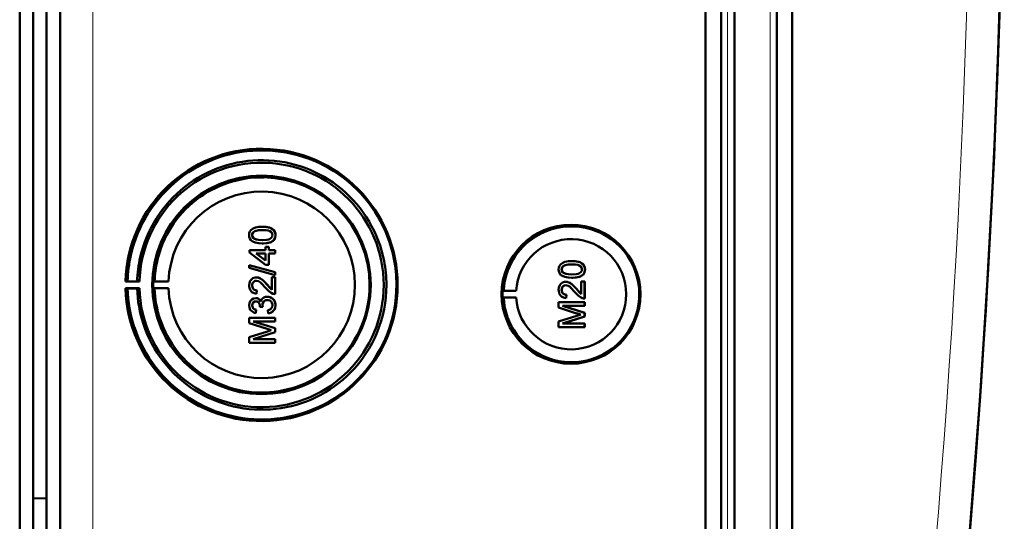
# Model space of a CAD drawing. Extents: x -1358 to 1757, y -1537 to 622.
# Tile 22 of 93: x 462 to 608, y -1311 to -1236. Entities that reach past the tile are written whole.
import ezdxf

# ---------------------------------------------------------------- set-up
doc = ezdxf.new("R2010")
doc.units = 0

msp = doc.modelspace()

# ---------------------------------------------------------------- linework, layer by layer
at = {"color": 7, "lineweight": 50}
for p, q in [((467.79, -1363.4), (467.79, -1015.9)), ((563.49, -1363.67), (563.49, -1015.63)), ((565.79, -1015.62), (565.79, -1363.68)), ((567.79, -1015.62), (567.79, -1363.68)), ((574.04, -1363.68), (574.04, -1015.62)), ((576.33, -1363.65), (576.33, -1015.64)), ((567.79, -1030.61), (567.79, -1343.41)), ((463.79, -1312.84), (463.79, -1066.46)), ((465.79, -1190.58), (465.79, -1336.33)), ((461.79, -1328.25), (461.79, -1198.25)), ((497.77, -1267.05), (497.78, -1267.05)), ((496.26, -1268.29), (496.27, -1268.29)), ((499.72, -1268.28), (499.73, -1268.28)), ((496.53, -1268.8), (496.53, -1268.8)), ((497.77, -1269.52), (497.78, -1269.52)), ((498.24, -1270.01), (498.73, -1270.01)), ((498.24, -1270.51), (498.24, -1270.01)), ((498.73, -1270.01), (498.73, -1270.51)), ((498.73, -1270.01), (498.74, -1270.01)), ((498.74, -1270.01), (498.74, -1270.51)), ((499.35, -1269.14), (499.36, -1269.14)), ((495.87, -1270.51), (498.24, -1270.51)), ((495.87, -1270.85), (495.87, -1270.51)), ((498.24, -1272.68), (495.87, -1270.85)), ((496.85, -1271), (498.24, -1272.07)), ((498.24, -1271), (496.85, -1271)), ((496.86, -1271), (498.25, -1272.07)), ((498.24, -1272.07), (498.24, -1271)), ((498.73, -1270.51), (499.67, -1270.51)), ((498.73, -1271), (498.73, -1272.68)), ((499.67, -1271), (498.73, -1271)), ((498.74, -1271), (498.74, -1272.68)), ((499.67, -1270.51), (499.67, -1271)), ((499.67, -1270.51), (499.68, -1270.51)), ((499.67, -1271), (499.68, -1271)), ((499.68, -1270.51), (499.68, -1271)), ((495.82, -1272.72), (499.67, -1273.8)), ((495.82, -1273.12), (495.82, -1272.72)), ((495.82, -1272.72), (495.83, -1272.72)), ((495.83, -1272.72), (499.68, -1273.8)), ((498.73, -1272.68), (498.24, -1272.68)), ((498.73, -1272.68), (498.74, -1272.68)), ((543.66, -1272.14), (543.67, -1272.14)), ((499.67, -1274.21), (495.82, -1273.12)), ((496.88, -1274.56), (496.89, -1274.56)), ((499.18, -1276.39), (499.18, -1274.51)), ((499.18, -1274.51), (499.67, -1274.51)), ((499.67, -1273.8), (499.67, -1274.21)), ((499.67, -1273.8), (499.68, -1273.8)), ((499.67, -1274.21), (499.68, -1274.21)), ((499.67, -1274.51), (499.67, -1277.03)), ((499.67, -1274.51), (499.68, -1274.51)), ((499.68, -1273.8), (499.68, -1274.21)), ((499.68, -1274.51), (499.68, -1277.03)), ((542.15, -1273.38), (542.16, -1273.38)), ((542.42, -1273.89), (542.43, -1273.89)), ((545.24, -1274.23), (545.25, -1274.23)), ((545.61, -1273.37), (545.62, -1273.37)), ((477.79, -1275.12), (477.49, -1275.17)), ((477.49, -1275.17), (479.55, -1275.17)), ((479.21, -1275.14), (477.79, -1275.12)), ((479.55, -1275.17), (479.21, -1275.14)), ((481.79, -1275.13), (481.58, -1275.17)), ((481.58, -1275.17), (483.86, -1275.17)), ((483.86, -1275.17), (481.79, -1275.13)), ((496.26, -1275.75), (496.27, -1275.75)), ((498.46, -1275.62), (498.47, -1275.62)), ((498.47, -1275.62), (499.18, -1276.38)), ((542.77, -1275.2), (542.78, -1275.2)), ((543.66, -1274.61), (543.67, -1274.61)), ((545.07, -1275.15), (545.56, -1275.15)), ((545.07, -1277.04), (545.07, -1275.15)), ((545.56, -1275.15), (545.56, -1277.67)), ((545.56, -1275.15), (545.57, -1275.15)), ((545.57, -1275.15), (545.57, -1277.67)), ((477.49, -1276.17), (477.79, -1276.21)), ((479.55, -1276.17), (477.49, -1276.17)), ((477.79, -1276.21), (479.21, -1276.19)), ((479.21, -1276.19), (479.55, -1276.17)), ((481.79, -1276.2), (481.58, -1276.17)), ((481.58, -1276.17), (483.86, -1276.17)), ((483.86, -1276.17), (481.79, -1276.2)), ((496.95, -1276.48), (496.9, -1276.98)), ((496.9, -1276.98), (496.91, -1276.98)), ((496.96, -1276.48), (496.91, -1276.98)), ((496.95, -1276.48), (496.96, -1276.48)), ((498.51, -1277.42), (498.52, -1277.42)), ((499.67, -1277.03), (499.68, -1277.03)), ((533.37, -1276.55), (533.56, -1276.52)), ((533.37, -1276.55), (535.41, -1276.55)), ((533.56, -1276.52), (535.41, -1276.55)), ((542.15, -1276.4), (542.16, -1276.4)), ((542.85, -1277.13), (542.8, -1277.62)), ((542.85, -1277.13), (542.8, -1277.62)), ((542.85, -1277.13), (542.85, -1277.13)), ((544.35, -1276.27), (544.36, -1276.27)), ((544.36, -1276.27), (545.07, -1277.03)), ((496.26, -1278.7), (496.27, -1278.7)), ((496.8, -1277.62), (496.8, -1277.62)), ((497.4, -1278.91), (497.4, -1278.83)), ((497.84, -1278.96), (497.4, -1278.91)), ((497.79, -1278.64), (497.8, -1278.64)), ((497.84, -1278.96), (497.85, -1278.96)), ((499.72, -1278.69), (499.73, -1278.69)), ((533.37, -1277.55), (533.56, -1277.58)), ((533.37, -1277.55), (535.41, -1277.55)), ((533.56, -1277.58), (535.41, -1277.55)), ((541.71, -1278.21), (545.56, -1278.21)), ((541.71, -1279.02), (541.71, -1278.21)), ((542.3, -1278.76), (545.56, -1279.79)), ((545.56, -1278.76), (542.3, -1278.76)), ((542.31, -1278.76), (545.57, -1279.79)), ((542.8, -1277.62), (542.8, -1277.62)), ((545.56, -1277.67), (545.57, -1277.67)), ((545.56, -1278.21), (545.56, -1278.76)), ((545.56, -1278.21), (545.57, -1278.21)), ((545.56, -1278.76), (545.57, -1278.76)), ((545.57, -1278.21), (545.57, -1278.76)), ((496.86, -1279.35), (496.81, -1279.84)), ((496.85, -1279.35), (496.81, -1279.84)), ((496.81, -1279.84), (496.81, -1279.84)), ((496.85, -1279.35), (496.86, -1279.35)), ((498.63, -1279.89), (498.58, -1279.4)), ((498.63, -1279.89), (498.64, -1279.89)), ((544.37, -1279.88), (541.71, -1279.02)), ((541.71, -1281.1), (544.41, -1280.24)), ((545.56, -1280.35), (542.3, -1281.38)), ((545.57, -1280.35), (542.31, -1281.38)), ((545.56, -1279.79), (545.56, -1280.35)), ((545.56, -1279.79), (545.57, -1279.79)), ((545.56, -1280.35), (545.57, -1280.35)), ((545.57, -1279.79), (545.57, -1280.35)), ((495.82, -1280.53), (499.67, -1280.53)), ((495.82, -1281.34), (495.82, -1280.53)), ((498.47, -1282.2), (495.82, -1281.34)), ((496.41, -1281.08), (499.67, -1282.1)), ((499.67, -1281.08), (496.41, -1281.08)), ((496.42, -1281.08), (499.68, -1282.1)), ((499.67, -1280.53), (499.67, -1281.08)), ((499.67, -1280.53), (499.68, -1280.53)), ((499.67, -1281.08), (499.68, -1281.08)), ((499.68, -1280.53), (499.68, -1281.08)), ((541.71, -1281.92), (541.71, -1281.1)), ((542.3, -1281.38), (545.56, -1281.38)), ((545.56, -1281.38), (545.56, -1281.92)), ((545.56, -1281.38), (545.57, -1281.38)), ((545.57, -1281.38), (545.57, -1281.92)), ((495.82, -1283.42), (498.52, -1282.56)), ((499.67, -1282.67), (496.41, -1283.69)), ((499.68, -1282.67), (496.42, -1283.69)), ((499.67, -1282.1), (499.67, -1282.67)), ((499.67, -1282.1), (499.68, -1282.1)), ((499.67, -1282.67), (499.68, -1282.67)), ((499.68, -1282.1), (499.68, -1282.67)), ((545.56, -1281.92), (541.71, -1281.92)), ((545.56, -1281.92), (545.57, -1281.92)), ((495.82, -1284.24), (495.82, -1283.42)), ((499.67, -1284.24), (495.82, -1284.24)), ((496.41, -1283.69), (499.67, -1283.69)), ((499.67, -1283.69), (499.67, -1284.24)), ((499.67, -1283.69), (499.68, -1283.69)), ((499.67, -1284.24), (499.68, -1284.24)), ((499.68, -1283.69), (499.68, -1284.24)), ((463.79, -1307.35), (465.79, -1307.3)), ((463.79, -1307.35), (465.79, -1307.3)), ((463.79, -1319.25), (463.79, -1307.35))]:
    msp.add_line(p, q, dxfattribs=at)
at = {"color": 7, "lineweight": 18}
for p, q in [((472.66, -1363.4), (472.66, -1015.9)), ((566.76, -1015.62), (566.76, -1363.68)), ((573.07, -1363.68), (573.07, -1015.62))]:
    msp.add_line(p, q, dxfattribs=at)
at = {"color": 7, "lineweight": 50}
for points in [[(495.82, -1268.28), (495.84, -1268.02), (495.92, -1267.77), (496.07, -1267.55), (496.27, -1267.38), (496.42, -1267.29), (496.75, -1267.17), (497.26, -1267.07), (497.77, -1267.05)], [(497.77, -1267.05), (498.29, -1267.07), (498.81, -1267.17), (499.05, -1267.26), (499.28, -1267.38), (499.48, -1267.56), (499.62, -1267.78), (499.7, -1268.04), (499.72, -1268.28)], [(497.78, -1267.05), (498.27, -1267.07), (498.45, -1267.09), (498.95, -1267.21), (499.3, -1267.39), (499.55, -1267.64), (499.69, -1267.98), (499.73, -1268.28)], [(497.77, -1269.52), (497.25, -1269.49), (496.73, -1269.4), (496.37, -1269.25), (496.26, -1269.18), (496.06, -1269.01), (495.92, -1268.78), (495.84, -1268.53), (495.82, -1268.28)], [(497.77, -1267.54), (497.4, -1267.55), (497.08, -1267.58), (496.8, -1267.64), (496.67, -1267.69), (496.41, -1267.88), (496.28, -1268.14), (496.26, -1268.29)], [(496.26, -1268.29), (496.27, -1268.41), (496.36, -1268.63), (496.53, -1268.8)], [(497.78, -1267.54), (497.21, -1267.57), (496.84, -1267.63), (496.66, -1267.7), (496.5, -1267.8), (496.38, -1267.94), (496.28, -1268.2), (496.27, -1268.29)], [(496.27, -1268.29), (496.29, -1268.47), (496.44, -1268.72), (496.53, -1268.8)], [(499.27, -1268.28), (499.25, -1268.1), (499.11, -1267.87), (498.86, -1267.68), (498.64, -1267.62), (498.33, -1267.57), (497.77, -1267.54)], [(497.77, -1269.02), (498.43, -1268.99), (498.7, -1268.94), (498.83, -1268.89), (499.1, -1268.71), (499.25, -1268.47), (499.27, -1268.28)], [(499.72, -1268.28), (499.66, -1268.67), (499.54, -1268.93), (499.35, -1269.14)], [(499.73, -1268.28), (499.67, -1268.66), (499.49, -1269.01), (499.36, -1269.14)], [(496.53, -1268.8), (496.93, -1268.95), (497.27, -1269), (497.78, -1269.02)], [(496.53, -1268.8), (496.87, -1268.94), (497.25, -1269), (497.77, -1269.02)], [(499.35, -1269.14), (499.06, -1269.31), (498.59, -1269.45), (497.93, -1269.52), (497.77, -1269.52)], [(499.36, -1269.14), (498.93, -1269.36), (498.44, -1269.47), (497.78, -1269.52)], [(541.71, -1273.37), (541.73, -1273.11), (541.82, -1272.86), (541.96, -1272.64), (542.16, -1272.47), (542.31, -1272.38), (542.64, -1272.26), (543.16, -1272.16), (543.66, -1272.14)], [(543.66, -1272.63), (543.29, -1272.64), (542.97, -1272.67), (542.69, -1272.73), (542.56, -1272.78), (542.3, -1272.98), (542.17, -1273.23), (542.15, -1273.38)], [(543.67, -1272.63), (543.1, -1272.66), (542.73, -1272.72), (542.56, -1272.79), (542.4, -1272.89), (542.27, -1273.03), (542.17, -1273.29), (542.16, -1273.38)], [(543.66, -1272.14), (544.18, -1272.16), (544.7, -1272.26), (544.94, -1272.35), (545.17, -1272.48), (545.37, -1272.65), (545.51, -1272.87), (545.59, -1273.13), (545.61, -1273.37)], [(545.17, -1273.37), (545.14, -1273.19), (545, -1272.96), (544.75, -1272.77), (544.54, -1272.71), (544.22, -1272.66), (543.66, -1272.63)], [(543.67, -1272.14), (544.17, -1272.16), (544.34, -1272.18), (544.84, -1272.3), (545.19, -1272.48), (545.44, -1272.73), (545.58, -1273.07), (545.62, -1273.37)], [(495.82, -1275.74), (495.86, -1275.39), (495.99, -1275.05), (496.16, -1274.84), (496.37, -1274.68), (496.71, -1274.57), (496.88, -1274.56)], [(496.88, -1274.56), (497.08, -1274.57), (497.45, -1274.7), (497.78, -1274.92), (498.07, -1275.19), (498.46, -1275.62)], [(496.89, -1274.56), (497.18, -1274.59), (497.52, -1274.73), (497.78, -1274.91), (498.19, -1275.3), (498.47, -1275.62)], [(543.66, -1274.61), (543.14, -1274.58), (542.62, -1274.49), (542.26, -1274.34), (542.15, -1274.27), (541.95, -1274.1), (541.81, -1273.88), (541.73, -1273.62), (541.71, -1273.37)], [(542.15, -1273.38), (542.16, -1273.5), (542.25, -1273.72), (542.42, -1273.89)], [(542.16, -1273.38), (542.19, -1273.56), (542.34, -1273.81), (542.43, -1273.89)], [(542.42, -1273.89), (542.76, -1274.03), (543.14, -1274.09), (543.66, -1274.11)], [(542.43, -1273.89), (542.82, -1274.04), (543.16, -1274.09), (543.67, -1274.11)], [(543.66, -1274.11), (544.32, -1274.08), (544.59, -1274.03), (544.72, -1273.98), (544.99, -1273.8), (545.14, -1273.56), (545.17, -1273.37)], [(545.24, -1274.23), (544.95, -1274.4), (544.48, -1274.54), (543.82, -1274.61), (543.66, -1274.61)], [(545.25, -1274.23), (544.82, -1274.45), (544.33, -1274.57), (543.67, -1274.61)], [(545.61, -1273.37), (545.56, -1273.76), (545.43, -1274.02), (545.24, -1274.23)], [(545.62, -1273.37), (545.56, -1273.76), (545.38, -1274.1), (545.25, -1274.23)], [(496.9, -1276.98), (496.54, -1276.9), (496.22, -1276.73), (496.09, -1276.6), (495.9, -1276.28), (495.83, -1275.92), (495.82, -1275.74)], [(496.89, -1275.05), (496.68, -1275.08), (496.5, -1275.19), (496.36, -1275.35), (496.28, -1275.55), (496.26, -1275.75)], [(496.26, -1275.75), (496.32, -1276.09), (496.44, -1276.28), (496.63, -1276.41), (496.85, -1276.48), (496.95, -1276.48)], [(496.89, -1275.05), (496.69, -1275.08), (496.54, -1275.16), (496.41, -1275.3), (496.32, -1275.45), (496.27, -1275.75)], [(496.27, -1275.75), (496.29, -1275.97), (496.36, -1276.14), (496.53, -1276.35), (496.77, -1276.46), (496.96, -1276.48)], [(498.23, -1276.09), (497.64, -1275.45), (497.51, -1275.32), (497.22, -1275.13), (496.89, -1275.05)], [(498.46, -1275.62), (498.87, -1276.11), (499.18, -1276.39)], [(541.71, -1276.39), (541.75, -1276.03), (541.88, -1275.7), (542.05, -1275.49), (542.26, -1275.33), (542.6, -1275.21), (542.77, -1275.2)], [(542.78, -1275.7), (542.57, -1275.73), (542.39, -1275.84), (542.25, -1276), (542.18, -1276.19), (542.15, -1276.4)], [(542.79, -1275.7), (542.58, -1275.73), (542.43, -1275.81), (542.3, -1275.94), (542.21, -1276.09), (542.16, -1276.4)], [(542.77, -1275.2), (542.97, -1275.22), (543.34, -1275.34), (543.67, -1275.56), (543.96, -1275.83), (544.35, -1276.27)], [(542.78, -1275.2), (543.07, -1275.24), (543.41, -1275.37), (543.67, -1275.55), (544.08, -1275.95), (544.36, -1276.27)], [(544.12, -1276.73), (543.53, -1276.09), (543.4, -1275.97), (543.11, -1275.78), (542.78, -1275.7)], [(497.56, -1278.14), (497.65, -1277.9), (497.8, -1277.69), (498.01, -1277.53), (498.26, -1277.45), (498.51, -1277.42)], [(499.33, -1276.97), (499.06, -1276.86), (498.71, -1276.61), (498.23, -1276.09)], [(498.51, -1277.42), (498.71, -1277.43), (499.08, -1277.56), (499.39, -1277.8), (499.6, -1278.13), (499.71, -1278.5), (499.72, -1278.69)], [(498.52, -1277.42), (498.91, -1277.48), (499.14, -1277.59), (499.34, -1277.75), (499.51, -1277.94), (499.68, -1278.3), (499.73, -1278.69)], [(542.8, -1277.62), (542.44, -1277.55), (542.11, -1277.37), (541.98, -1277.24), (541.8, -1276.92), (541.72, -1276.56), (541.71, -1276.39)], [(542.15, -1276.4), (542.21, -1276.73), (542.34, -1276.92), (542.52, -1277.06), (542.74, -1277.12), (542.85, -1277.13)], [(542.16, -1276.4), (542.19, -1276.62), (542.25, -1276.79), (542.42, -1276.99), (542.66, -1277.11), (542.85, -1277.13)], [(545.22, -1277.62), (544.96, -1277.5), (544.6, -1277.26), (544.12, -1276.73)], [(544.35, -1276.27), (544.76, -1276.75), (545.07, -1277.04)], [(495.82, -1278.71), (495.86, -1278.39), (495.98, -1278.09), (496.2, -1277.84), (496.48, -1277.67), (496.8, -1277.62)], [(496.81, -1279.84), (496.49, -1279.75), (496.21, -1279.58), (495.99, -1279.34), (495.86, -1279.03), (495.82, -1278.71)], [(496.81, -1278.11), (496.64, -1278.14), (496.48, -1278.22), (496.31, -1278.44), (496.26, -1278.7)], [(496.26, -1278.7), (496.29, -1278.89), (496.43, -1279.14), (496.58, -1279.26), (496.85, -1279.35)], [(496.82, -1278.11), (496.65, -1278.14), (496.43, -1278.27), (496.3, -1278.48), (496.27, -1278.7)], [(496.27, -1278.7), (496.29, -1278.89), (496.37, -1279.06), (496.49, -1279.2), (496.65, -1279.29), (496.86, -1279.35)], [(496.8, -1277.62), (497, -1277.64), (497.18, -1277.71), (497.34, -1277.82), (497.47, -1277.97), (497.56, -1278.13)], [(496.8, -1277.62), (496.99, -1277.64), (497.18, -1277.71), (497.34, -1277.82), (497.52, -1278.06), (497.56, -1278.14)], [(497.4, -1278.83), (497.38, -1278.63), (497.26, -1278.34), (497.11, -1278.19), (497.02, -1278.14), (496.81, -1278.11)], [(498.51, -1277.91), (498.28, -1277.95), (498.08, -1278.05), (497.99, -1278.12), (497.86, -1278.31), (497.8, -1278.53), (497.79, -1278.64)], [(498.51, -1277.91), (498.28, -1277.95), (498.11, -1278.03), (497.92, -1278.22), (497.81, -1278.49), (497.8, -1278.64)], [(499.27, -1278.67), (499.27, -1278.55), (499.2, -1278.32), (499.06, -1278.12), (498.86, -1277.99), (498.62, -1277.92), (498.51, -1277.91)], [(498.58, -1279.4), (498.8, -1279.34), (498.99, -1279.24), (499.21, -1278.99), (499.27, -1278.67)], [(499.72, -1278.69), (499.67, -1279.05), (499.53, -1279.37), (499.29, -1279.64), (499.14, -1279.74), (498.8, -1279.86), (498.63, -1279.89)], [(499.73, -1278.69), (499.68, -1279.04), (499.6, -1279.27), (499.45, -1279.48), (499.18, -1279.71), (498.84, -1279.86), (498.64, -1279.89)]]:
    msp.add_lwpolyline(points, dxfattribs=at)
for centre, radius, start, end in [((-858.99, -1189.65), 1466.77, 351.97557, 8.02443), ((-858.98, -1189.65), 1466.77, 353.02402, 6.97598), ((497.72, -1275.66), 19.93, 50.1361, 128.2004), ((497.69, -1275.66), 18.48, 89.1424, 128.1635), ((497.69, -1275.65), 18.48, 50.1161, 89.1447), ((497.73, -1275.66), 15.94, 88.9947, 127.951), ((497.72, -1275.66), 15.95, 359.9892, 88.9827), ((497.73, -1275.67), 19.95, 128.2036, 167.2203), ((497.7, -1275.67), 18.49, 128.1643, 167.1689), ((497.71, -1275.67), 19.95, 11.1205, 50.1356), ((497.68, -1275.67), 18.49, 11.116, 50.1205), ((497.73, -1275.67), 15.95, 127.9515, 166.8926), ((543.61, -1277.05), 10.06, 44.2296, 121.6614), ((543.61, -1277.05), 10.07, 121.6654, 176.9908), ((543.6, -1277.05), 10.07, 326.8449, 44.2344), ((497.67, -1275.67), 13.82, 182.051, 0.0219), ((497.72, -1275.67), 19.94, 276.3924, 0.0094), ((497.72, -1275.67), 15.95, 315.4977, 0.0019), ((497.68, -1275.67), 18.49, 315.426, 0.0019), ((499.64, -1276.05), 0.972, 251.2031, 271.7229), ((499.03, -1278.59), 1.24, 182.0275, 197.0123), ((499.03, -1278.59), 1.24, 181.9991, 197.0331), ((543.61, -1277.05), 10.06, 183.0071, 249.4136), ((545.53, -1276.7), 0.972, 251.2031, 271.7229), ((552.98, -1253.13), 28.1, 252.1439, 253.4495), ((554.08, -1310.68), 31.94, 106.5638, 107.6251), ((497.7, -1275.67), 18.49, 198.3768, 237.3843), ((497.73, -1275.67), 15.95, 198.6388, 237.5823), ((497.73, -1275.67), 19.94, 198.3281, 237.347), ((507.09, -1255.45), 28.1, 252.1439, 253.4495), ((508.19, -1312.99), 31.94, 106.5638, 107.6251), ((543.61, -1277.06), 10.06, 249.4231, 326.8509), ((497.73, -1275.67), 15.94, 276.5435, 315.4973), ((497.73, -1275.68), 15.94, 237.5832, 276.5411), ((497.69, -1275.68), 18.48, 276.4067, 315.4286), ((497.69, -1275.68), 18.48, 237.382, 276.4107), ((497.72, -1275.68), 19.93, 237.3481, 276.3815)]:
    msp.add_arc(centre, radius, start, end, dxfattribs=at)
at = {"color": 7, "lineweight": 18}
msp.add_arc((-858.89, -1189.65), 1461.81, 353.16554, 6.83446, dxfattribs=at)
at = {"color": 7, "lineweight": 50}
for centre, major_axis, start_param, end_param in [((497.65, -1275.67), (0, 20.18), 1.595577, 7.829201), ((497.65, -1275.67), (0, 18.12), 1.598396, 7.826382), ((497.65, -1275.67), (0, 16.2), 1.570796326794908, 7.853981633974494), ((497.67, -1275.67), (0, 13.83), 4.712389, 7.817815), ((543.54, -1277.05), (0, 10.3), 4.712389, 10.995574), ((543.56, -1277.05), (0, -8.17), 4.773641, 10.934322), ((497.72, -1275.67), (0, 19.95), 1.347646, 1.543386), ((497.68, -1275.67), (0, 18.48), 1.346623, 1.542431), ((497.73, -1275.67), (0, 15.95), 1.341927, 1.537397), ((497.68, -1275.67), (0, 18.5), 4.712389, 4.9064), ((497.72, -1275.67), (0, 19.94), 4.712389, 4.906582), ((497.68, -1275.67), (0, 16.12), 1.539765, 1.601828), ((497.72, -1275.67), (0, 19.95), 1.598207, 1.890813), ((497.68, -1275.67), (0, 18.48), 1.599161, 1.891848), ((497.73, -1275.67), (0, 15.95), 1.604196, 1.896234), ((543.57, -1277.05), (0, 10.21), 1.521815, 1.619778)]:
    msp.add_ellipse(centre, major_axis=major_axis, ratio=0.999657, start_param=start_param, end_param=end_param, dxfattribs=at)

doc.saveas('drawing.dxf')
